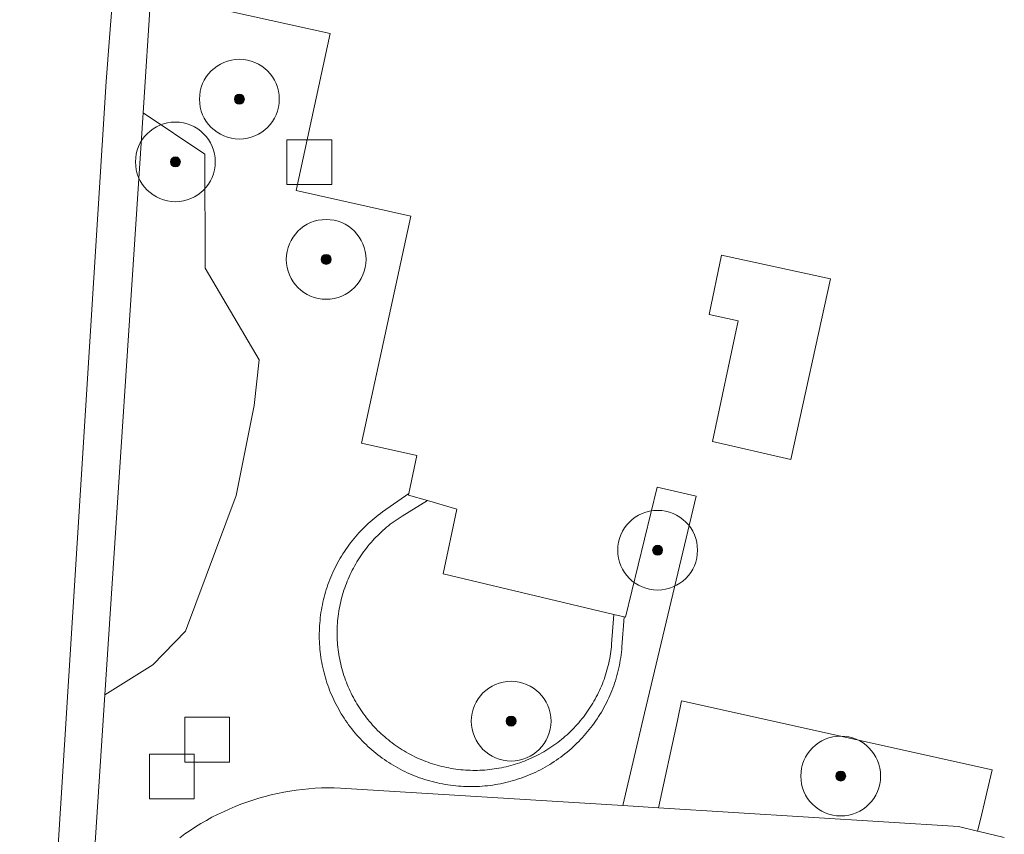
# Model space of a CAD drawing. Extents: x 154222 to 160093, y 456746 to 462495.
# Tile 71 of 254: x 157834 to 157884, y 460835 to 460876. Entities that reach past the tile are written whole.
import ezdxf

# ---------------------------------------------------------------- set-up
doc = ezdxf.new("R2010")
doc.units = 0
doc.header["$LTSCALE"] = 0.75
doc.layers.get('0').update_dxf_attribs({"linetype": 'CONTINUOUS'})
for name, color, linetype, lineweight in [('B-XX-GR-BEPLANTING_CULTUUR_BODEMBEDEKKER-GV', 252, 'CONTINUOUS', 18), ('B-XX-GR-BEPLANTING_CULTUUR_BOSPLANTSOEN-GV', 252, 'CONTINUOUS', 18), ('B-XX-GR-BEPLANTING_CULTUUR_HEESTERS-GV', 252, 'CONTINUOUS', 18), ('B-XX-GR-BOOM-S', 252, 'CONTINUOUS', 25), ('B-XX-GR-HAAG-GV', 252, 'CONTINUOUS', 13), ('B-XX-OG-TERREIN_CULTUURSCHEIDING-GV', 252, 'CONTINUOUS', 18), ('B-XX-OG-TERREIN_ERF-GV', 252, 'CONTINUOUS', 18), ('B-XX-RI-GWA_RIOOLPUT-S', 252, 'CONTINUOUS', 25), ('B-XX-VH-VERHARDING_STRAATBAKSTEEN-GV', 252, 'CONTINUOUS', 18), ('B-XX-VH-VERHARDING_TEGEL-GV', 252, 'CONTINUOUS', 18)]:
    doc.layers.add(name, color=color, linetype=linetype, lineweight=lineweight)

# ---------------------------------------------------------------- blocks, each defined once
blk = doc.blocks.new('SRI-PUT_INSPECTIEPUT_RIOOLPUT-SO')
at = {"color": 0, "linetype": 'ByBlock', "lineweight": 18}
blk.add_lwpolyline([(-1.125, -1.125), (1.125, -1.125), (1.125, 1.125), (-1.125, 1.125)], close=True, dxfattribs=at)
blk = doc.blocks.new('SGR-BOOM_01-SO')
at = {"linetype": 'ByBlock', "lineweight": 18}
h = blk.add_hatch(color=0, dxfattribs=at)
h.dxf.hatch_style = 1
edge = h.paths.add_edge_path()
edge.add_arc((0, 0), 0.25, 0, 360)
at = {"color": 0, "linetype": 'ByBlock', "lineweight": 18}
for radius in [2, 0.25]:
    blk.add_circle((0, 0), radius, dxfattribs=at)

msp = doc.modelspace()

# ---------------------------------------------------------------- linework, layer by layer
at = {"layer": 'B-XX-GR-BEPLANTING_CULTUUR_BODEMBEDEKKER-GV'}
msp.add_lwpolyline([(157853.822, 460851.843), (157853.839, 460851.924), (157852.519, 460850.995), (157852.412, 460850.917), (157852.307, 460850.837), (157852.203, 460850.756), (157852.1, 460850.672), (157851.999, 460850.587), (157851.9, 460850.501), (157851.802, 460850.412), (157851.705, 460850.322), (157851.611, 460850.23), (157851.517, 460850.136), (157851.426, 460850.041), (157851.336, 460849.944), (157851.247, 460849.846), (157851.161, 460849.746), (157851.076, 460849.645), (157850.993, 460849.542), (157850.912, 460849.438), (157850.833, 460849.332), (157850.755, 460849.225), (157850.679, 460849.117), (157850.606, 460849.008), (157850.534, 460848.897), (157850.464, 460848.785), (157850.396, 460848.671), (157850.33, 460848.557), (157850.266, 460848.441), (157850.204, 460848.325), (157850.144, 460848.207), (157850.086, 460848.088), (157850.03, 460847.968), (157849.977, 460847.848), (157849.925, 460847.726), (157849.876, 460847.604), (157849.828, 460847.48), (157849.783, 460847.356), (157849.74, 460847.231), (157849.699, 460847.106), (157849.661, 460846.979), (157849.624, 460846.852), (157849.59, 460846.725), (157849.558, 460846.597), (157849.528, 460846.468), (157849.5, 460846.339), (157849.475, 460846.209), (157849.452, 460846.079), (157849.431, 460845.949), (157849.413, 460845.818), (157849.397, 460845.687), (157849.383, 460845.555), (157849.371, 460845.424), (157849.362, 460845.292), (157849.354, 460845.16), (157849.35, 460845.028), (157849.347, 460844.896), (157849.347, 460844.764), (157849.349, 460844.632), (157849.354, 460844.5), (157849.36, 460844.368), (157849.369, 460844.236), (157849.38, 460844.104), (157849.394, 460843.973), (157849.41, 460843.842), (157849.428, 460843.711), (157849.448, 460843.581), (157849.471, 460843.45), (157849.496, 460843.321), (157849.523, 460843.191), (157849.553, 460843.063), (157849.584, 460842.934), (157849.618, 460842.807), (157849.654, 460842.68), (157849.692, 460842.553), (157849.733, 460842.427), (157849.776, 460842.302), (157849.821, 460842.178), (157849.867, 460842.055), (157849.917, 460841.932), (157849.968, 460841.81), (157850.021, 460841.69), (157850.077, 460841.57), (157850.134, 460841.451), (157850.194, 460841.333), (157850.255, 460841.216), (157850.319, 460841.1), (157850.385, 460840.986), (157850.452, 460840.872), (157850.522, 460840.76), (157850.593, 460840.649), (157850.667, 460840.539), (157850.742, 460840.431), (157850.819, 460840.323), (157850.899, 460840.218), (157850.979, 460840.113), (157851.062, 460840.01), (157851.147, 460839.909), (157851.233, 460839.808), (157851.321, 460839.71), (157851.411, 460839.613), (157851.502, 460839.517), (157851.595, 460839.424), (157851.69, 460839.331), (157851.786, 460839.241), (157851.883, 460839.152), (157851.983, 460839.065), (157852.084, 460838.979), (157852.186, 460838.896), (157852.29, 460838.814), (157852.395, 460838.734), (157852.501, 460838.656), (157852.609, 460838.58), (157852.718, 460838.505), (157852.829, 460838.432), (157852.942, 460838.361), (157853.055, 460838.292), (157853.17, 460838.225), (157853.286, 460838.16), (157853.403, 460838.097), (157853.521, 460838.036), (157853.641, 460837.977), (157853.761, 460837.92), (157853.882, 460837.865), (157854.004, 460837.813), (157854.127, 460837.762), (157854.251, 460837.714), (157854.376, 460837.668), (157854.501, 460837.624), (157854.628, 460837.583), (157854.755, 460837.543), (157854.882, 460837.506), (157855.011, 460837.471), (157855.139, 460837.438), (157855.269, 460837.408), (157855.399, 460837.38), (157855.529, 460837.354), (157855.66, 460837.33), (157855.791, 460837.309), (157855.923, 460837.29), (157856.055, 460837.273), (157856.187, 460837.259), (157856.32, 460837.247), (157856.452, 460837.237), (157856.585, 460837.229), (157856.718, 460837.224), (157856.851, 460837.221), (157856.984, 460837.221), (157857.117, 460837.223), (157857.25, 460837.227), (157857.383, 460837.233), (157857.515, 460837.242), (157857.648, 460837.253), (157857.78, 460837.267), (157857.912, 460837.282), (157858.044, 460837.301), (157858.175, 460837.321), (157858.306, 460837.344), (157858.437, 460837.369), (157858.567, 460837.396), (157858.697, 460837.425), (157858.826, 460837.457), (157858.954, 460837.491), (157859.082, 460837.527), (157859.209, 460837.566), (157859.336, 460837.607), (157859.462, 460837.65), (157859.587, 460837.695), (157859.711, 460837.742), (157859.835, 460837.792), (157859.957, 460837.843), (157860.079, 460837.897), (157860.199, 460837.953), (157860.319, 460838.011), (157860.438, 460838.071), (157860.555, 460838.133), (157860.672, 460838.198), (157860.787, 460838.264), (157860.901, 460838.332), (157861.014, 460838.402), (157861.126, 460838.474), (157861.236, 460838.549), (157861.345, 460838.625), (157861.453, 460838.703), (157861.559, 460838.782), (157861.664, 460838.864), (157861.768, 460838.948), (157861.87, 460839.033), (157861.97, 460839.12), (157862.069, 460839.209), (157862.167, 460839.299), (157862.262, 460839.392), (157862.357, 460839.485), (157862.449, 460839.581), (157862.54, 460839.678), (157862.629, 460839.777), (157862.716, 460839.877), (157862.802, 460839.979), (157862.886, 460840.082), (157862.968, 460840.187), (157863.048, 460840.293), (157863.126, 460840.4), (157863.203, 460840.509), (157863.277, 460840.619), (157863.35, 460840.731), (157863.42, 460840.844), (157863.489, 460840.957), (157863.555, 460841.073), (157863.62, 460841.189), (157863.682, 460841.306), (157863.743, 460841.425), (157863.801, 460841.544), (157863.857, 460841.665), (157863.911, 460841.786), (157863.964, 460841.909), (157864.013, 460842.032), (157864.061, 460842.156), (157864.107, 460842.281), (157864.15, 460842.407), (157864.191, 460842.533), (157864.23, 460842.66), (157864.266, 460842.788), (157864.301, 460842.916), (157864.333, 460843.045), (157864.363, 460843.175), (157864.391, 460843.305), (157864.416, 460843.436), (157864.439, 460843.567), (157864.46, 460843.698), (157864.478, 460843.83), (157864.495, 460843.962), (157864.508, 460844.094), (157864.52, 460844.226), (157864.625, 460845.738), (157864.117, 460845.859), (157864.006, 460844.359), (157863.995, 460844.239), (157863.982, 460844.119), (157863.967, 460844), (157863.95, 460843.881), (157863.93, 460843.762), (157863.909, 460843.644), (157863.885, 460843.525), (157863.86, 460843.408), (157863.832, 460843.291), (157863.802, 460843.174), (157863.771, 460843.058), (157863.737, 460842.942), (157863.701, 460842.827), (157863.664, 460842.713), (157863.624, 460842.599), (157863.582, 460842.486), (157863.539, 460842.374), (157863.493, 460842.262), (157863.446, 460842.152), (157863.396, 460842.042), (157863.345, 460841.933), (157863.291, 460841.825), (157863.236, 460841.718), (157863.179, 460841.612), (157863.12, 460841.507), (157863.06, 460841.403), (157862.997, 460841.3), (157862.933, 460841.198), (157862.867, 460841.098), (157862.799, 460840.998), (157862.73, 460840.9), (157862.659, 460840.803), (157862.586, 460840.707), (157862.511, 460840.613), (157862.435, 460840.519), (157862.357, 460840.427), (157862.278, 460840.337), (157862.197, 460840.248), (157862.114, 460840.16), (157862.03, 460840.074), (157861.944, 460839.989), (157861.858, 460839.906), (157861.769, 460839.824), (157861.679, 460839.744), (157861.588, 460839.666), (157861.495, 460839.589), (157861.401, 460839.513), (157861.306, 460839.44), (157861.21, 460839.368), (157861.112, 460839.297), (157861.013, 460839.229), (157860.913, 460839.162), (157860.812, 460839.097), (157860.709, 460839.034), (157860.606, 460838.972), (157860.501, 460838.912), (157860.395, 460838.855), (157860.289, 460838.799), (157860.181, 460838.745), (157860.073, 460838.692), (157859.964, 460838.642), (157859.853, 460838.593), (157859.742, 460838.547), (157859.63, 460838.502), (157859.518, 460838.46), (157859.404, 460838.419), (157859.29, 460838.381), (157859.176, 460838.344), (157859.06, 460838.309), (157858.944, 460838.277), (157858.828, 460838.246), (157858.711, 460838.218), (157858.593, 460838.191), (157858.476, 460838.167), (157858.357, 460838.144), (157858.239, 460838.124), (157858.12, 460838.106), (157858, 460838.09), (157857.881, 460838.076), (157857.761, 460838.064), (157857.641, 460838.054), (157857.521, 460838.046), (157857.4, 460838.04), (157857.28, 460838.037), (157857.16, 460838.035), (157857.039, 460838.036), (157856.919, 460838.039), (157856.799, 460838.044), (157856.679, 460838.051), (157856.558, 460838.06), (157856.439, 460838.071), (157856.319, 460838.084), (157856.199, 460838.099), (157856.08, 460838.117), (157855.962, 460838.136), (157855.843, 460838.158), (157855.725, 460838.181), (157855.607, 460838.207), (157855.49, 460838.235), (157855.374, 460838.264), (157855.257, 460838.296), (157855.142, 460838.33), (157855.027, 460838.366), (157854.913, 460838.404), (157854.799, 460838.444), (157854.686, 460838.485), (157854.574, 460838.529), (157854.463, 460838.575), (157854.352, 460838.622), (157854.242, 460838.672), (157854.133, 460838.723), (157854.025, 460838.777), (157853.919, 460838.832), (157853.813, 460838.889), (157853.708, 460838.948), (157853.604, 460839.009), (157853.501, 460839.072), (157853.399, 460839.136), (157853.299, 460839.202), (157853.199, 460839.27), (157853.1, 460839.34), (157853.003, 460839.411), (157852.907, 460839.484), (157852.813, 460839.559), (157852.719, 460839.636), (157852.627, 460839.714), (157852.537, 460839.794), (157852.447, 460839.875), (157852.36, 460839.958), (157852.273, 460840.042), (157852.188, 460840.128), (157852.105, 460840.216), (157852.023, 460840.304), (157851.943, 460840.395), (157851.865, 460840.486), (157851.788, 460840.579), (157851.712, 460840.674), (157851.639, 460840.769), (157851.567, 460840.866), (157851.496, 460840.964), (157851.428, 460841.064), (157851.361, 460841.164), (157851.296, 460841.266), (157851.233, 460841.369), (157851.171, 460841.473), (157851.111, 460841.578), (157851.054, 460841.684), (157850.998, 460841.791), (157850.944, 460841.899), (157850.892, 460842.007), (157850.841, 460842.117), (157850.793, 460842.228), (157850.747, 460842.339), (157850.703, 460842.452), (157850.66, 460842.565), (157850.62, 460842.678), (157850.581, 460842.793), (157850.545, 460842.908), (157850.51, 460843.024), (157850.478, 460843.14), (157850.448, 460843.257), (157850.42, 460843.374), (157850.393, 460843.492), (157850.369, 460843.61), (157850.347, 460843.729), (157850.327, 460843.848), (157850.309, 460843.967), (157850.293, 460844.087), (157850.28, 460844.207), (157850.268, 460844.327), (157850.259, 460844.448), (157850.251, 460844.568), (157850.246, 460844.689), (157850.243, 460844.809), (157850.242, 460844.93), (157850.243, 460845.051), (157850.246, 460845.172), (157850.251, 460845.292), (157850.259, 460845.413), (157850.268, 460845.533), (157850.28, 460845.653), (157850.294, 460845.773), (157850.309, 460845.893), (157850.327, 460846.012), (157850.347, 460846.131), (157850.369, 460846.25), (157850.394, 460846.368), (157850.42, 460846.486), (157850.448, 460846.603), (157850.479, 460846.72), (157850.511, 460846.836), (157850.545, 460846.952), (157850.582, 460847.067), (157850.62, 460847.182), (157850.661, 460847.295), (157850.703, 460847.408), (157850.747, 460847.521), (157850.794, 460847.632), (157850.842, 460847.743), (157850.892, 460847.853), (157850.944, 460847.961), (157850.999, 460848.069), (157851.054, 460848.176), (157851.112, 460848.282), (157851.172, 460848.387), (157851.233, 460848.491), (157851.297, 460848.594), (157851.362, 460848.696), (157851.429, 460848.796), (157851.497, 460848.896), (157851.567, 460848.994), (157851.639, 460849.091), (157851.713, 460849.186), (157851.788, 460849.28), (157851.865, 460849.374), (157851.944, 460849.465), (157852.024, 460849.555), (157852.106, 460849.644), (157852.189, 460849.731), (157852.274, 460849.817), (157852.361, 460849.902), (157852.448, 460849.984), (157852.538, 460850.066), (157852.628, 460850.146), (157852.72, 460850.224), (157852.814, 460850.3), (157852.908, 460850.375), (157853.005, 460850.448), (157853.102, 460850.52), (157853.2, 460850.589), (157853.3, 460850.657), (157853.401, 460850.724), (157853.503, 460850.788), (157854.774, 460851.561)], close=True, dxfattribs=at)
at = {"layer": 'B-XX-GR-BEPLANTING_CULTUUR_BOSPLANTSOEN-GV'}
for points in [[(157840.901, 460876.968), (157840.51, 460871.012), (157843.612, 460868.942), (157843.633, 460863.213), (157846.337, 460858.625), (157846.088, 460856.335), (157845.184, 460851.825), (157842.64, 460845.013), (157841.003, 460843.332), (157838.594, 460841.819), (157837.773, 460829.31)], [(157842.352, 460834.661), (157842.61, 460834.848), (157842.873, 460835.028), (157843.14, 460835.201), (157843.412, 460835.368), (157843.687, 460835.528), (157843.967, 460835.681), (157844.25, 460835.826), (157844.537, 460835.965), (157844.827, 460836.096), (157845.121, 460836.22), (157845.417, 460836.337), (157845.717, 460836.446), (157846.019, 460836.548), (157846.323, 460836.642), (157846.63, 460836.728), (157846.938, 460836.807), (157847.249, 460836.878), (157847.561, 460836.941), (157847.875, 460836.996), (157848.19, 460837.043), (157848.506, 460837.082), (157848.823, 460837.114), (157849.141, 460837.137), (157849.459, 460837.153), (157849.778, 460837.16), (157850.097, 460837.16), (157850.415, 460837.151), (157864.558, 460836.269), (157865.656, 460840.911), (157868.236, 460851.778), (157866.295, 460852.235), (157864.698, 460845.721), (157864.625, 460845.738), (157864.52, 460844.226), (157864.508, 460844.094), (157864.495, 460843.962), (157864.478, 460843.83), (157864.46, 460843.698), (157864.439, 460843.567), (157864.416, 460843.436), (157864.391, 460843.305), (157864.363, 460843.175), (157864.333, 460843.045), (157864.301, 460842.916), (157864.266, 460842.788), (157864.23, 460842.66), (157864.191, 460842.533), (157864.15, 460842.407), (157864.107, 460842.281), (157864.061, 460842.156), (157864.013, 460842.032), (157863.964, 460841.909), (157863.911, 460841.786), (157863.857, 460841.665), (157863.801, 460841.544), (157863.743, 460841.425), (157863.682, 460841.306), (157863.62, 460841.189), (157863.555, 460841.073), (157863.489, 460840.957), (157863.42, 460840.844), (157863.35, 460840.731), (157863.277, 460840.619), (157863.203, 460840.509), (157863.126, 460840.4), (157863.048, 460840.293), (157862.968, 460840.187), (157862.886, 460840.082), (157862.802, 460839.979), (157862.716, 460839.877), (157862.629, 460839.777), (157862.54, 460839.678), (157862.449, 460839.581), (157862.357, 460839.485), (157862.262, 460839.392), (157862.167, 460839.299), (157862.069, 460839.209), (157861.97, 460839.12), (157861.87, 460839.033), (157861.768, 460838.948), (157861.664, 460838.864), (157861.559, 460838.782), (157861.453, 460838.703), (157861.345, 460838.625), (157861.236, 460838.549), (157861.126, 460838.474), (157861.014, 460838.402), (157860.901, 460838.332), (157860.787, 460838.264), (157860.672, 460838.198), (157860.555, 460838.133), (157860.438, 460838.071), (157860.319, 460838.011), (157860.199, 460837.953), (157860.079, 460837.897), (157859.957, 460837.843), (157859.835, 460837.792), (157859.711, 460837.742), (157859.587, 460837.695), (157859.462, 460837.65), (157859.336, 460837.607), (157859.209, 460837.566), (157859.082, 460837.527), (157858.954, 460837.491), (157858.826, 460837.457), (157858.697, 460837.425), (157858.567, 460837.396), (157858.437, 460837.369), (157858.306, 460837.344), (157858.175, 460837.321), (157858.044, 460837.301), (157857.912, 460837.282), (157857.78, 460837.267), (157857.648, 460837.253), (157857.515, 460837.242), (157857.383, 460837.233), (157857.25, 460837.227), (157857.117, 460837.223), (157856.984, 460837.221), (157856.851, 460837.221), (157856.718, 460837.224), (157856.585, 460837.229), (157856.452, 460837.237), (157856.32, 460837.247), (157856.187, 460837.259), (157856.055, 460837.273), (157855.923, 460837.29), (157855.791, 460837.309), (157855.66, 460837.33), (157855.529, 460837.354), (157855.399, 460837.38), (157855.269, 460837.408), (157855.139, 460837.438), (157855.011, 460837.471), (157854.882, 460837.506), (157854.755, 460837.543), (157854.628, 460837.583), (157854.501, 460837.624), (157854.376, 460837.668), (157854.251, 460837.714), (157854.127, 460837.762), (157854.004, 460837.813), (157853.882, 460837.865), (157853.761, 460837.92), (157853.641, 460837.977), (157853.521, 460838.036), (157853.403, 460838.097), (157853.286, 460838.16), (157853.17, 460838.225), (157853.055, 460838.292), (157852.942, 460838.361), (157852.829, 460838.432), (157852.718, 460838.505), (157852.609, 460838.58), (157852.501, 460838.656), (157852.395, 460838.734), (157852.29, 460838.814), (157852.186, 460838.896), (157852.084, 460838.979), (157851.983, 460839.065), (157851.883, 460839.152), (157851.786, 460839.241), (157851.69, 460839.331), (157851.595, 460839.424), (157851.502, 460839.517), (157851.411, 460839.613), (157851.321, 460839.71), (157851.233, 460839.808), (157851.147, 460839.909), (157851.062, 460840.01), (157850.979, 460840.113), (157850.899, 460840.218), (157850.819, 460840.323), (157850.742, 460840.431), (157850.667, 460840.539), (157850.593, 460840.649), (157850.522, 460840.76), (157850.452, 460840.872), (157850.385, 460840.986), (157850.319, 460841.1), (157850.255, 460841.216), (157850.194, 460841.333), (157850.134, 460841.451), (157850.077, 460841.57), (157850.021, 460841.69), (157849.968, 460841.81), (157849.917, 460841.932), (157849.867, 460842.055), (157849.821, 460842.178), (157849.776, 460842.302), (157849.733, 460842.427), (157849.692, 460842.553), (157849.654, 460842.68), (157849.618, 460842.807), (157849.584, 460842.934), (157849.553, 460843.063), (157849.523, 460843.191), (157849.496, 460843.321), (157849.471, 460843.45), (157849.448, 460843.581), (157849.428, 460843.711), (157849.41, 460843.842), (157849.394, 460843.973), (157849.38, 460844.104), (157849.369, 460844.236), (157849.36, 460844.368), (157849.354, 460844.5), (157849.349, 460844.632), (157849.347, 460844.764), (157849.347, 460844.896), (157849.35, 460845.028), (157849.354, 460845.16), (157849.362, 460845.292), (157849.371, 460845.424), (157849.383, 460845.555), (157849.397, 460845.687), (157849.413, 460845.818), (157849.431, 460845.949), (157849.452, 460846.079), (157849.475, 460846.209), (157849.5, 460846.339), (157849.528, 460846.468), (157849.558, 460846.597), (157849.59, 460846.725), (157849.624, 460846.852), (157849.661, 460846.979), (157849.699, 460847.106), (157849.74, 460847.231), (157849.783, 460847.356), (157849.828, 460847.48), (157849.876, 460847.604), (157849.925, 460847.726), (157849.977, 460847.848), (157850.03, 460847.968), (157850.086, 460848.088), (157850.144, 460848.207), (157850.204, 460848.325), (157850.266, 460848.441), (157850.33, 460848.557), (157850.396, 460848.671), (157850.464, 460848.785), (157850.534, 460848.897), (157850.606, 460849.008), (157850.679, 460849.117), (157850.755, 460849.225), (157850.833, 460849.332), (157850.912, 460849.438), (157850.993, 460849.542), (157851.076, 460849.645), (157851.161, 460849.746), (157851.247, 460849.846), (157851.336, 460849.944), (157851.426, 460850.041), (157851.517, 460850.136), (157851.611, 460850.23), (157851.705, 460850.322), (157851.802, 460850.412), (157851.9, 460850.501), (157851.999, 460850.587), (157852.1, 460850.672), (157852.203, 460850.756), (157852.307, 460850.837), (157852.412, 460850.917), (157852.519, 460850.995), (157853.839, 460851.924), (157854.245, 460853.821), (157851.47, 460854.449), (157853.934, 460865.831), (157848.184, 460867.118), (157849.9, 460874.992), (157842.843, 460876.54)]]:
    msp.add_lwpolyline(points, dxfattribs=at)
at = {"layer": 'B-XX-GR-BEPLANTING_CULTUUR_HEESTERS-GV'}
msp.add_lwpolyline([(157883.084, 460838.058), (157867.513, 460841.515), (157867.301, 460840.537), (157866.356, 460836.159), (157881.401, 460835.222), (157882.356, 460834.993), (157882.498, 460835.571)], close=True, dxfattribs=at)
at = {"layer": 'B-XX-GR-HAAG-GV'}
msp.add_lwpolyline([(157853.822, 460851.843), (157853.839, 460851.924), (157852.519, 460850.995), (157852.412, 460850.917), (157852.307, 460850.837), (157852.203, 460850.756), (157852.1, 460850.672), (157851.999, 460850.587), (157851.9, 460850.501), (157851.802, 460850.412), (157851.705, 460850.322), (157851.611, 460850.23), (157851.517, 460850.136), (157851.426, 460850.041), (157851.336, 460849.944), (157851.247, 460849.846), (157851.161, 460849.746), (157851.076, 460849.645), (157850.993, 460849.542), (157850.912, 460849.438), (157850.833, 460849.332), (157850.755, 460849.225), (157850.679, 460849.117), (157850.606, 460849.008), (157850.534, 460848.897), (157850.464, 460848.785), (157850.396, 460848.671), (157850.33, 460848.557), (157850.266, 460848.441), (157850.204, 460848.325), (157850.144, 460848.207), (157850.086, 460848.088), (157850.03, 460847.968), (157849.977, 460847.848), (157849.925, 460847.726), (157849.876, 460847.604), (157849.828, 460847.48), (157849.783, 460847.356), (157849.74, 460847.231), (157849.699, 460847.106), (157849.661, 460846.979), (157849.624, 460846.852), (157849.59, 460846.725), (157849.558, 460846.597), (157849.528, 460846.468), (157849.5, 460846.339), (157849.475, 460846.209), (157849.452, 460846.079), (157849.431, 460845.949), (157849.413, 460845.818), (157849.397, 460845.687), (157849.383, 460845.555), (157849.371, 460845.424), (157849.362, 460845.292), (157849.354, 460845.16), (157849.35, 460845.028), (157849.347, 460844.896), (157849.347, 460844.764), (157849.349, 460844.632), (157849.354, 460844.5), (157849.36, 460844.368), (157849.369, 460844.236), (157849.38, 460844.104), (157849.394, 460843.973), (157849.41, 460843.842), (157849.428, 460843.711), (157849.448, 460843.581), (157849.471, 460843.45), (157849.496, 460843.321), (157849.523, 460843.191), (157849.553, 460843.063), (157849.584, 460842.934), (157849.618, 460842.807), (157849.654, 460842.68), (157849.692, 460842.553), (157849.733, 460842.427), (157849.776, 460842.302), (157849.821, 460842.178), (157849.867, 460842.055), (157849.917, 460841.932), (157849.968, 460841.81), (157850.021, 460841.69), (157850.077, 460841.57), (157850.134, 460841.451), (157850.194, 460841.333), (157850.255, 460841.216), (157850.319, 460841.1), (157850.385, 460840.986), (157850.452, 460840.872), (157850.522, 460840.76), (157850.593, 460840.649), (157850.667, 460840.539), (157850.742, 460840.431), (157850.819, 460840.323), (157850.899, 460840.218), (157850.979, 460840.113), (157851.062, 460840.01), (157851.147, 460839.909), (157851.233, 460839.808), (157851.321, 460839.71), (157851.411, 460839.613), (157851.502, 460839.517), (157851.595, 460839.424), (157851.69, 460839.331), (157851.786, 460839.241), (157851.883, 460839.152), (157851.983, 460839.065), (157852.084, 460838.979), (157852.186, 460838.896), (157852.29, 460838.814), (157852.395, 460838.734), (157852.501, 460838.656), (157852.609, 460838.58), (157852.718, 460838.505), (157852.829, 460838.432), (157852.942, 460838.361), (157853.055, 460838.292), (157853.17, 460838.225), (157853.286, 460838.16), (157853.403, 460838.097), (157853.521, 460838.036), (157853.641, 460837.977), (157853.761, 460837.92), (157853.882, 460837.865), (157854.004, 460837.813), (157854.127, 460837.762), (157854.251, 460837.714), (157854.376, 460837.668), (157854.501, 460837.624), (157854.628, 460837.583), (157854.755, 460837.543), (157854.882, 460837.506), (157855.011, 460837.471), (157855.139, 460837.438), (157855.269, 460837.408), (157855.399, 460837.38), (157855.529, 460837.354), (157855.66, 460837.33), (157855.791, 460837.309), (157855.923, 460837.29), (157856.055, 460837.273), (157856.187, 460837.259), (157856.32, 460837.247), (157856.452, 460837.237), (157856.585, 460837.229), (157856.718, 460837.224), (157856.851, 460837.221), (157856.984, 460837.221), (157857.117, 460837.223), (157857.25, 460837.227), (157857.383, 460837.233), (157857.515, 460837.242), (157857.648, 460837.253), (157857.78, 460837.267), (157857.912, 460837.282), (157858.044, 460837.301), (157858.175, 460837.321), (157858.306, 460837.344), (157858.437, 460837.369), (157858.567, 460837.396), (157858.697, 460837.425), (157858.826, 460837.457), (157858.954, 460837.491), (157859.082, 460837.527), (157859.209, 460837.566), (157859.336, 460837.607), (157859.462, 460837.65), (157859.587, 460837.695), (157859.711, 460837.742), (157859.835, 460837.792), (157859.957, 460837.843), (157860.079, 460837.897), (157860.199, 460837.953), (157860.319, 460838.011), (157860.438, 460838.071), (157860.555, 460838.133), (157860.672, 460838.198), (157860.787, 460838.264), (157860.901, 460838.332), (157861.014, 460838.402), (157861.126, 460838.474), (157861.236, 460838.549), (157861.345, 460838.625), (157861.453, 460838.703), (157861.559, 460838.782), (157861.664, 460838.864), (157861.768, 460838.948), (157861.87, 460839.033), (157861.97, 460839.12), (157862.069, 460839.209), (157862.167, 460839.299), (157862.262, 460839.392), (157862.357, 460839.485), (157862.449, 460839.581), (157862.54, 460839.678), (157862.629, 460839.777), (157862.716, 460839.877), (157862.802, 460839.979), (157862.886, 460840.082), (157862.968, 460840.187), (157863.048, 460840.293), (157863.126, 460840.4), (157863.203, 460840.509), (157863.277, 460840.619), (157863.35, 460840.731), (157863.42, 460840.844), (157863.489, 460840.957), (157863.555, 460841.073), (157863.62, 460841.189), (157863.682, 460841.306), (157863.743, 460841.425), (157863.801, 460841.544), (157863.857, 460841.665), (157863.911, 460841.786), (157863.964, 460841.909), (157864.013, 460842.032), (157864.061, 460842.156), (157864.107, 460842.281), (157864.15, 460842.407), (157864.191, 460842.533), (157864.23, 460842.66), (157864.266, 460842.788), (157864.301, 460842.916), (157864.333, 460843.045), (157864.363, 460843.175), (157864.391, 460843.305), (157864.416, 460843.436), (157864.439, 460843.567), (157864.46, 460843.698), (157864.478, 460843.83), (157864.495, 460843.962), (157864.508, 460844.094), (157864.52, 460844.226), (157864.625, 460845.738), (157864.117, 460845.859), (157864.006, 460844.359), (157863.995, 460844.239), (157863.982, 460844.119), (157863.967, 460844), (157863.95, 460843.881), (157863.93, 460843.762), (157863.909, 460843.644), (157863.885, 460843.525), (157863.86, 460843.408), (157863.832, 460843.291), (157863.802, 460843.174), (157863.771, 460843.058), (157863.737, 460842.942), (157863.701, 460842.827), (157863.664, 460842.713), (157863.624, 460842.599), (157863.582, 460842.486), (157863.539, 460842.374), (157863.493, 460842.262), (157863.446, 460842.152), (157863.396, 460842.042), (157863.345, 460841.933), (157863.291, 460841.825), (157863.236, 460841.718), (157863.179, 460841.612), (157863.12, 460841.507), (157863.06, 460841.403), (157862.997, 460841.3), (157862.933, 460841.198), (157862.867, 460841.098), (157862.799, 460840.998), (157862.73, 460840.9), (157862.659, 460840.803), (157862.586, 460840.707), (157862.511, 460840.613), (157862.435, 460840.519), (157862.357, 460840.427), (157862.278, 460840.337), (157862.197, 460840.248), (157862.114, 460840.16), (157862.03, 460840.074), (157861.944, 460839.989), (157861.858, 460839.906), (157861.769, 460839.824), (157861.679, 460839.744), (157861.588, 460839.666), (157861.495, 460839.589), (157861.401, 460839.513), (157861.306, 460839.44), (157861.21, 460839.368), (157861.112, 460839.297), (157861.013, 460839.229), (157860.913, 460839.162), (157860.812, 460839.097), (157860.709, 460839.034), (157860.606, 460838.972), (157860.501, 460838.912), (157860.395, 460838.855), (157860.289, 460838.799), (157860.181, 460838.745), (157860.073, 460838.692), (157859.964, 460838.642), (157859.853, 460838.593), (157859.742, 460838.547), (157859.63, 460838.502), (157859.518, 460838.46), (157859.404, 460838.419), (157859.29, 460838.381), (157859.176, 460838.344), (157859.06, 460838.309), (157858.944, 460838.277), (157858.828, 460838.246), (157858.711, 460838.218), (157858.593, 460838.191), (157858.476, 460838.167), (157858.357, 460838.144), (157858.239, 460838.124), (157858.12, 460838.106), (157858, 460838.09), (157857.881, 460838.076), (157857.761, 460838.064), (157857.641, 460838.054), (157857.521, 460838.046), (157857.4, 460838.04), (157857.28, 460838.037), (157857.16, 460838.035), (157857.039, 460838.036), (157856.919, 460838.039), (157856.799, 460838.044), (157856.679, 460838.051), (157856.558, 460838.06), (157856.439, 460838.071), (157856.319, 460838.084), (157856.199, 460838.099), (157856.08, 460838.117), (157855.962, 460838.136), (157855.843, 460838.158), (157855.725, 460838.181), (157855.607, 460838.207), (157855.49, 460838.235), (157855.374, 460838.264), (157855.257, 460838.296), (157855.142, 460838.33), (157855.027, 460838.366), (157854.913, 460838.404), (157854.799, 460838.444), (157854.686, 460838.485), (157854.574, 460838.529), (157854.463, 460838.575), (157854.352, 460838.622), (157854.242, 460838.672), (157854.133, 460838.723), (157854.025, 460838.777), (157853.919, 460838.832), (157853.813, 460838.889), (157853.708, 460838.948), (157853.604, 460839.009), (157853.501, 460839.072), (157853.399, 460839.136), (157853.299, 460839.202), (157853.199, 460839.27), (157853.1, 460839.34), (157853.003, 460839.411), (157852.907, 460839.484), (157852.813, 460839.559), (157852.719, 460839.636), (157852.627, 460839.714), (157852.537, 460839.794), (157852.447, 460839.875), (157852.36, 460839.958), (157852.273, 460840.042), (157852.188, 460840.128), (157852.105, 460840.216), (157852.023, 460840.304), (157851.943, 460840.395), (157851.865, 460840.486), (157851.788, 460840.579), (157851.712, 460840.674), (157851.639, 460840.769), (157851.567, 460840.866), (157851.496, 460840.964), (157851.428, 460841.064), (157851.361, 460841.164), (157851.296, 460841.266), (157851.233, 460841.369), (157851.171, 460841.473), (157851.111, 460841.578), (157851.054, 460841.684), (157850.998, 460841.791), (157850.944, 460841.899), (157850.892, 460842.007), (157850.841, 460842.117), (157850.793, 460842.228), (157850.747, 460842.339), (157850.703, 460842.452), (157850.66, 460842.565), (157850.62, 460842.678), (157850.581, 460842.793), (157850.545, 460842.908), (157850.51, 460843.024), (157850.478, 460843.14), (157850.448, 460843.257), (157850.42, 460843.374), (157850.393, 460843.492), (157850.369, 460843.61), (157850.347, 460843.729), (157850.327, 460843.848), (157850.309, 460843.967), (157850.293, 460844.087), (157850.28, 460844.207), (157850.268, 460844.327), (157850.259, 460844.448), (157850.251, 460844.568), (157850.246, 460844.689), (157850.243, 460844.809), (157850.242, 460844.93), (157850.243, 460845.051), (157850.246, 460845.172), (157850.251, 460845.292), (157850.259, 460845.413), (157850.268, 460845.533), (157850.28, 460845.653), (157850.294, 460845.773), (157850.309, 460845.893), (157850.327, 460846.012), (157850.347, 460846.131), (157850.369, 460846.25), (157850.394, 460846.368), (157850.42, 460846.486), (157850.448, 460846.603), (157850.479, 460846.72), (157850.511, 460846.836), (157850.545, 460846.952), (157850.582, 460847.067), (157850.62, 460847.182), (157850.661, 460847.295), (157850.703, 460847.408), (157850.747, 460847.521), (157850.794, 460847.632), (157850.842, 460847.743), (157850.892, 460847.853), (157850.944, 460847.961), (157850.999, 460848.069), (157851.054, 460848.176), (157851.112, 460848.282), (157851.172, 460848.387), (157851.233, 460848.491), (157851.297, 460848.594), (157851.362, 460848.696), (157851.429, 460848.796), (157851.497, 460848.896), (157851.567, 460848.994), (157851.639, 460849.091), (157851.713, 460849.186), (157851.788, 460849.28), (157851.865, 460849.374), (157851.944, 460849.465), (157852.024, 460849.555), (157852.106, 460849.644), (157852.189, 460849.731), (157852.274, 460849.817), (157852.361, 460849.902), (157852.448, 460849.984), (157852.538, 460850.066), (157852.628, 460850.146), (157852.72, 460850.224), (157852.814, 460850.3), (157852.908, 460850.375), (157853.005, 460850.448), (157853.102, 460850.52), (157853.2, 460850.589), (157853.3, 460850.657), (157853.401, 460850.724), (157853.503, 460850.788), (157854.774, 460851.561)], close=True, dxfattribs=at)
at = {"layer": 'B-XX-OG-TERREIN_CULTUURSCHEIDING-GV'}
for points in [[(157843.612, 460868.942), (157840.51, 460871.012), (157838.594, 460841.819), (157841.003, 460843.332), (157842.64, 460845.013), (157845.184, 460851.825), (157846.088, 460856.335), (157846.337, 460858.625), (157843.633, 460863.213)], [(157856.246, 460851.126), (157854.774, 460851.561), (157853.503, 460850.788), (157853.401, 460850.724), (157853.3, 460850.657), (157853.2, 460850.589), (157853.102, 460850.52), (157853.005, 460850.448), (157852.908, 460850.375), (157852.814, 460850.3), (157852.72, 460850.224), (157852.628, 460850.146), (157852.538, 460850.066), (157852.448, 460849.984), (157852.361, 460849.902), (157852.274, 460849.817), (157852.189, 460849.731), (157852.106, 460849.644), (157852.024, 460849.555), (157851.944, 460849.465), (157851.865, 460849.374), (157851.788, 460849.28), (157851.713, 460849.186), (157851.639, 460849.091), (157851.567, 460848.994), (157851.497, 460848.896), (157851.429, 460848.796), (157851.362, 460848.696), (157851.297, 460848.594), (157851.233, 460848.491), (157851.172, 460848.387), (157851.112, 460848.282), (157851.054, 460848.176), (157850.999, 460848.069), (157850.944, 460847.961), (157850.892, 460847.853), (157850.842, 460847.743), (157850.794, 460847.632), (157850.747, 460847.521), (157850.703, 460847.408), (157850.661, 460847.295), (157850.62, 460847.182), (157850.582, 460847.067), (157850.545, 460846.952), (157850.511, 460846.836), (157850.479, 460846.72), (157850.448, 460846.603), (157850.42, 460846.486), (157850.394, 460846.368), (157850.369, 460846.25), (157850.347, 460846.131), (157850.327, 460846.012), (157850.309, 460845.893), (157850.294, 460845.773), (157850.28, 460845.653), (157850.268, 460845.533), (157850.259, 460845.413), (157850.251, 460845.292), (157850.246, 460845.172), (157850.243, 460845.051), (157850.242, 460844.93), (157850.243, 460844.809), (157850.246, 460844.689), (157850.251, 460844.568), (157850.259, 460844.448), (157850.268, 460844.327), (157850.28, 460844.207), (157850.293, 460844.087), (157850.309, 460843.967), (157850.327, 460843.848), (157850.347, 460843.729), (157850.369, 460843.61), (157850.393, 460843.492), (157850.42, 460843.374), (157850.448, 460843.257), (157850.478, 460843.14), (157850.51, 460843.024), (157850.545, 460842.908), (157850.581, 460842.793), (157850.62, 460842.678), (157850.66, 460842.565), (157850.703, 460842.452), (157850.747, 460842.339), (157850.793, 460842.228), (157850.841, 460842.117), (157850.892, 460842.007), (157850.944, 460841.899), (157850.998, 460841.791), (157851.054, 460841.684), (157851.111, 460841.578), (157851.171, 460841.473), (157851.233, 460841.369), (157851.296, 460841.266), (157851.361, 460841.164), (157851.428, 460841.064), (157851.496, 460840.964), (157851.567, 460840.866), (157851.639, 460840.769), (157851.712, 460840.674), (157851.788, 460840.579), (157851.865, 460840.486), (157851.943, 460840.395), (157852.023, 460840.304), (157852.105, 460840.216), (157852.188, 460840.128), (157852.273, 460840.042), (157852.36, 460839.958), (157852.447, 460839.875), (157852.537, 460839.794), (157852.627, 460839.714), (157852.719, 460839.636), (157852.813, 460839.559), (157852.907, 460839.484), (157853.003, 460839.411), (157853.1, 460839.34), (157853.199, 460839.27), (157853.299, 460839.202), (157853.399, 460839.136), (157853.501, 460839.072), (157853.604, 460839.009), (157853.708, 460838.948), (157853.813, 460838.889), (157853.919, 460838.832), (157854.025, 460838.777), (157854.133, 460838.723), (157854.242, 460838.672), (157854.352, 460838.622), (157854.463, 460838.575), (157854.574, 460838.529), (157854.686, 460838.485), (157854.799, 460838.444), (157854.913, 460838.404), (157855.027, 460838.366), (157855.142, 460838.33), (157855.257, 460838.296), (157855.374, 460838.264), (157855.49, 460838.235), (157855.607, 460838.207), (157855.725, 460838.181), (157855.843, 460838.158), (157855.962, 460838.136), (157856.08, 460838.117), (157856.199, 460838.099), (157856.319, 460838.084), (157856.439, 460838.071), (157856.558, 460838.06), (157856.679, 460838.051), (157856.799, 460838.044), (157856.919, 460838.039), (157857.039, 460838.036), (157857.16, 460838.035), (157857.28, 460838.037), (157857.4, 460838.04), (157857.521, 460838.046), (157857.641, 460838.054), (157857.761, 460838.064), (157857.881, 460838.076), (157858, 460838.09), (157858.12, 460838.106), (157858.239, 460838.124), (157858.357, 460838.144), (157858.476, 460838.167), (157858.593, 460838.191), (157858.711, 460838.218), (157858.828, 460838.246), (157858.944, 460838.277), (157859.06, 460838.309), (157859.176, 460838.344), (157859.29, 460838.381), (157859.404, 460838.419), (157859.518, 460838.46), (157859.63, 460838.502), (157859.742, 460838.547), (157859.853, 460838.593), (157859.964, 460838.642), (157860.073, 460838.692), (157860.181, 460838.745), (157860.289, 460838.799), (157860.395, 460838.855), (157860.501, 460838.912), (157860.606, 460838.972), (157860.709, 460839.034), (157860.812, 460839.097), (157860.913, 460839.162), (157861.013, 460839.229), (157861.112, 460839.297), (157861.21, 460839.368), (157861.306, 460839.44), (157861.401, 460839.513), (157861.495, 460839.589), (157861.588, 460839.666), (157861.679, 460839.744), (157861.769, 460839.824), (157861.858, 460839.906), (157861.944, 460839.989), (157862.03, 460840.074), (157862.114, 460840.16), (157862.197, 460840.248), (157862.278, 460840.337), (157862.357, 460840.427), (157862.435, 460840.519), (157862.511, 460840.613), (157862.586, 460840.707), (157862.659, 460840.803), (157862.73, 460840.9), (157862.799, 460840.998), (157862.867, 460841.098), (157862.933, 460841.198), (157862.997, 460841.3), (157863.06, 460841.403), (157863.12, 460841.507), (157863.179, 460841.612), (157863.236, 460841.718), (157863.291, 460841.825), (157863.345, 460841.933), (157863.396, 460842.042), (157863.446, 460842.152), (157863.493, 460842.262), (157863.539, 460842.374), (157863.582, 460842.486), (157863.624, 460842.599), (157863.664, 460842.713), (157863.701, 460842.827), (157863.737, 460842.942), (157863.771, 460843.058), (157863.802, 460843.174), (157863.832, 460843.291), (157863.86, 460843.408), (157863.885, 460843.525), (157863.909, 460843.644), (157863.93, 460843.762), (157863.95, 460843.881), (157863.967, 460844), (157863.982, 460844.119), (157863.995, 460844.239), (157864.006, 460844.359), (157864.117, 460845.859), (157855.553, 460847.888)]]:
    msp.add_lwpolyline(points, close=True, dxfattribs=at)
at = {"layer": 'B-XX-OG-TERREIN_ERF-GV'}
for points in [[(157830.566, 460829.87), (157835.95, 460829.47), (157838.661, 460872.579), (157838.829, 460874.766), (157839.008, 460877.109)], [(157842.843, 460876.54), (157849.9, 460874.992), (157848.184, 460867.118), (157853.934, 460865.831), (157851.47, 460854.449), (157854.245, 460853.821), (157853.839, 460851.924), (157853.822, 460851.843), (157854.774, 460851.561), (157856.246, 460851.126), (157855.553, 460847.888), (157864.117, 460845.859), (157864.625, 460845.738), (157864.698, 460845.721), (157866.295, 460852.235), (157868.236, 460851.778), (157865.656, 460840.911), (157864.558, 460836.269), (157866.356, 460836.159), (157867.301, 460840.537), (157867.513, 460841.515), (157883.084, 460838.058), (157882.498, 460835.571), (157882.356, 460834.993), (157882.371, 460834.989), (157883.692, 460834.672)]]:
    msp.add_lwpolyline(points, dxfattribs=at)
for points in [[(157874.977, 460862.679), (157869.521, 460863.867), (157868.887, 460860.892), (157870.352, 460860.573), (157869.065, 460854.532), (157872.997, 460853.619)], [(157874.977, 460862.679), (157872.997, 460853.619), (157869.065, 460854.532), (157870.352, 460860.573), (157868.887, 460860.892), (157869.521, 460863.867)]]:
    msp.add_lwpolyline(points, close=True, dxfattribs=at)
at = {"layer": 'B-XX-VH-VERHARDING_STRAATBAKSTEEN-GV'}
msp.add_lwpolyline([(157883.692, 460834.672), (157882.371, 460834.989), (157882.356, 460834.993), (157881.401, 460835.222), (157866.356, 460836.159), (157864.558, 460836.269), (157850.415, 460837.151), (157850.097, 460837.16), (157849.778, 460837.16), (157849.459, 460837.153), (157849.141, 460837.137), (157848.823, 460837.114), (157848.506, 460837.082), (157848.19, 460837.043), (157847.875, 460836.996), (157847.561, 460836.941), (157847.249, 460836.878), (157846.938, 460836.807), (157846.63, 460836.728), (157846.323, 460836.642), (157846.019, 460836.548), (157845.717, 460836.446), (157845.417, 460836.337), (157845.121, 460836.22), (157844.827, 460836.096), (157844.537, 460835.965), (157844.25, 460835.826), (157843.967, 460835.681), (157843.687, 460835.528), (157843.412, 460835.368), (157843.14, 460835.201), (157842.873, 460835.028), (157842.61, 460834.848), (157842.352, 460834.661)], dxfattribs=at)
at = {"layer": 'B-XX-VH-VERHARDING_TEGEL-GV'}
msp.add_lwpolyline([(157841.748, 460886.812), (157840.014, 460887.198), (157839.693, 460886.037), (157839.432, 460882.634), (157839.259, 460880.382), (157839.008, 460877.109), (157838.829, 460874.766), (157838.661, 460872.579), (157835.95, 460829.47), (157837.773, 460829.31), (157838.594, 460841.819), (157840.51, 460871.012), (157840.901, 460876.968), (157841.103, 460878.589), (157841.436, 460884.081), (157841.559, 460886.105)], close=True, dxfattribs=at)

# ---------------------------------------------------------------- block references
at = {"layer": 'B-XX-GR-BOOM-S'}
for p in [(157845.341, 460871.694), (157842.133, 460868.549), (157849.693, 460863.66), (157866.31, 460849.075), (157858.965, 460840.505), (157875.491, 460837.751)]:
    msp.add_blockref('SGR-BOOM_01-SO', p, dxfattribs=at)
at = {"layer": 'B-XX-RI-GWA_RIOOLPUT-S'}
for p in [(157848.844, 460868.534), (157843.723, 460839.58), (157841.955, 460837.729)]:
    msp.add_blockref('SRI-PUT_INSPECTIEPUT_RIOOLPUT-SO', p, dxfattribs=at)

doc.saveas('drawing.dxf')
